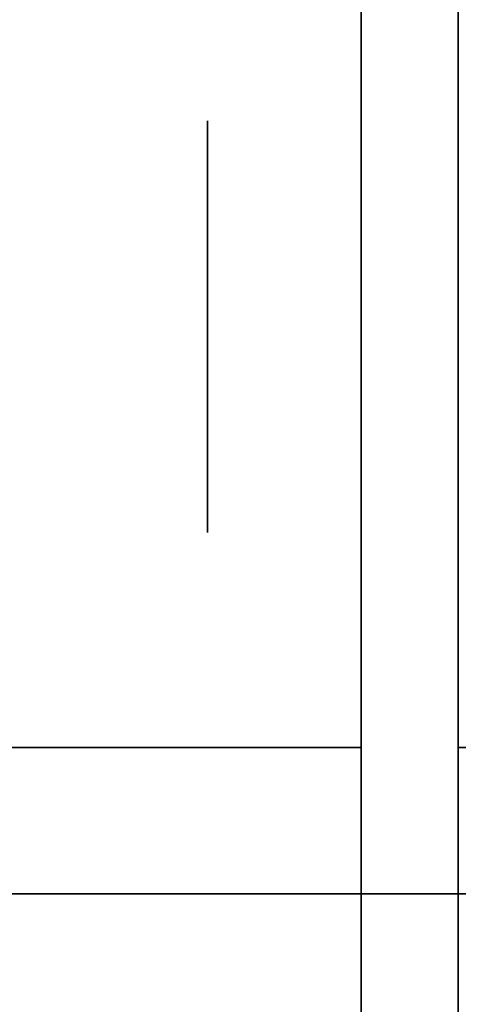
# Model space of a CAD drawing. Extents: x 413.3 to 457.5, y 5047.8 to 5050.
# Tile 24 of 256: x 413.3433 to 413.3718, y 5049.8178 to 5049.8818. Entities that reach past the tile are written whole.
import ezdxf

# ---------------------------------------------------------------- set-up
doc = ezdxf.new("R2010")
doc.units = 0
doc.header["$LTSCALE"] = 150
doc.header["$MEASUREMENT"] = 0
doc.layers.add('3DFACE_BOLT', color=7, linetype='CONTINUOUS')
doc.layers.add('3DFACE_SHAPE', color=7, linetype='CONTINUOUS')

msp = doc.modelspace()

# ---------------------------------------------------------------- linework, layer by layer
at = {"layer": '3DFACE_BOLT', "color": 1}
for points, invisible_edges in [([(413.355539, 5049.868547, -0.076583), (413.355539, 5049.875234, -0.065), (413.365539, 5049.868547, -0.076583)], 14), ([(413.365539, 5049.868547, -0.076583), (413.355539, 5049.875234, -0.065), (413.365539, 5049.875234, -0.065)], 3), ([(413.355539, 5049.875234, -0.065), (413.355539, 5049.868547, -0.053417), (413.365539, 5049.875234, -0.065)], 14), ([(413.365539, 5049.875234, -0.065), (413.355539, 5049.868547, -0.053417), (413.365539, 5049.868547, -0.053417)], 3), ([(413.355539, 5049.868547, -0.053417), (413.355539, 5049.875234, -0.065), (413.355539, 5049.868547, -0.076583)], 12), ([(413.355539, 5049.868547, -0.146583), (413.355539, 5049.875234, -0.135), (413.365539, 5049.868547, -0.146583)], 14), ([(413.365539, 5049.868547, -0.146583), (413.355539, 5049.875234, -0.135), (413.365539, 5049.875234, -0.135)], 3), ([(413.355539, 5049.875234, -0.135), (413.355539, 5049.868547, -0.123417), (413.365539, 5049.875234, -0.135)], 14), ([(413.365539, 5049.875234, -0.135), (413.355539, 5049.868547, -0.123417), (413.365539, 5049.868547, -0.123417)], 3), ([(413.355539, 5049.868547, -0.123417), (413.355539, 5049.875234, -0.135), (413.355539, 5049.868547, -0.146583)], 12), ([(413.365539, 5049.868547, -0.076583), (413.365539, 5049.875234, -0.065), (413.365539, 5049.868547, -0.053417)], 12), ([(413.365539, 5049.868547, -0.146583), (413.365539, 5049.875234, -0.135), (413.365539, 5049.868547, -0.123417)], 12), ([(413.365539, 5049.869468, -0.067472), (413.365539, 5049.869859, -0.065), (413.415539, 5049.869468, -0.067472)], 14), ([(413.415539, 5049.869468, -0.067472), (413.365539, 5049.869859, -0.065), (413.415539, 5049.869859, -0.065)], 3), ([(413.365539, 5049.869859, -0.065), (413.365539, 5049.869468, -0.062528), (413.415539, 5049.869859, -0.065)], 14), ([(413.415539, 5049.869859, -0.065), (413.365539, 5049.869468, -0.062528), (413.415539, 5049.869468, -0.062528)], 3), ([(413.365539, 5049.869468, -0.062528), (413.365539, 5049.869859, -0.065), (413.365539, 5049.869468, -0.067472)], 12), ([(413.365539, 5049.869468, -0.137472), (413.365539, 5049.869859, -0.135), (413.415539, 5049.869468, -0.137472)], 14), ([(413.415539, 5049.869468, -0.137472), (413.365539, 5049.869859, -0.135), (413.415539, 5049.869859, -0.135)], 3), ([(413.365539, 5049.869859, -0.135), (413.365539, 5049.869468, -0.132528), (413.415539, 5049.869859, -0.135)], 14), ([(413.415539, 5049.869859, -0.135), (413.365539, 5049.869468, -0.132528), (413.415539, 5049.869468, -0.132528)], 3), ([(413.365539, 5049.869468, -0.132528), (413.365539, 5049.869859, -0.135), (413.365539, 5049.869468, -0.137472)], 12), ([(413.365539, 5049.868332, -0.069702), (413.365539, 5049.869468, -0.067472), (413.415539, 5049.868332, -0.069702)], 14), ([(413.415539, 5049.868332, -0.069702), (413.365539, 5049.869468, -0.067472), (413.415539, 5049.869468, -0.067472)], 3), ([(413.365539, 5049.869468, -0.062528), (413.365539, 5049.868332, -0.060298), (413.415539, 5049.869468, -0.062528)], 14), ([(413.415539, 5049.869468, -0.062528), (413.365539, 5049.868332, -0.060298), (413.415539, 5049.868332, -0.060298)], 3), ([(413.365539, 5049.868332, -0.060298), (413.365539, 5049.869468, -0.062528), (413.365539, 5049.868332, -0.069702)], 14), ([(413.365539, 5049.868332, -0.069702), (413.365539, 5049.869468, -0.062528), (413.365539, 5049.869468, -0.067472)], 3), ([(413.365539, 5049.868332, -0.139702), (413.365539, 5049.869468, -0.137472), (413.415539, 5049.868332, -0.139702)], 14), ([(413.415539, 5049.868332, -0.139702), (413.365539, 5049.869468, -0.137472), (413.415539, 5049.869468, -0.137472)], 3), ([(413.365539, 5049.869468, -0.132528), (413.365539, 5049.868332, -0.130298), (413.415539, 5049.869468, -0.132528)], 14), ([(413.415539, 5049.869468, -0.132528), (413.365539, 5049.868332, -0.130298), (413.415539, 5049.868332, -0.130298)], 3), ([(413.365539, 5049.868332, -0.130298), (413.365539, 5049.869468, -0.132528), (413.365539, 5049.868332, -0.139702)], 14), ([(413.365539, 5049.868332, -0.139702), (413.365539, 5049.869468, -0.132528), (413.365539, 5049.869468, -0.137472)], 3), ([(413.355539, 5049.855172, -0.076583), (413.355539, 5049.868547, -0.076583), (413.365539, 5049.855172, -0.076583)], 14), ([(413.365539, 5049.855172, -0.076583), (413.355539, 5049.868547, -0.076583), (413.365539, 5049.868547, -0.076583)], 3), ([(413.355539, 5049.868547, -0.053417), (413.355539, 5049.855172, -0.053417), (413.365539, 5049.868547, -0.053417)], 14), ([(413.365539, 5049.868547, -0.053417), (413.355539, 5049.855172, -0.053417), (413.365539, 5049.855172, -0.053417)], 3), ([(413.355539, 5049.855172, -0.053417), (413.355539, 5049.868547, -0.053417), (413.355539, 5049.855172, -0.076583)], 14), ([(413.355539, 5049.855172, -0.076583), (413.355539, 5049.868547, -0.053417), (413.355539, 5049.868547, -0.076583)], 3), ([(413.355539, 5049.855172, -0.146583), (413.355539, 5049.868547, -0.146583), (413.365539, 5049.855172, -0.146583)], 14), ([(413.365539, 5049.855172, -0.146583), (413.355539, 5049.868547, -0.146583), (413.365539, 5049.868547, -0.146583)], 3), ([(413.355539, 5049.868547, -0.123417), (413.355539, 5049.855172, -0.123417), (413.365539, 5049.868547, -0.123417)], 14), ([(413.365539, 5049.868547, -0.123417), (413.355539, 5049.855172, -0.123417), (413.365539, 5049.855172, -0.123417)], 3), ([(413.355539, 5049.855172, -0.123417), (413.355539, 5049.868547, -0.123417), (413.355539, 5049.855172, -0.146583)], 14), ([(413.355539, 5049.855172, -0.146583), (413.355539, 5049.868547, -0.123417), (413.355539, 5049.868547, -0.146583)], 3), ([(413.365539, 5049.855172, -0.076583), (413.365539, 5049.868547, -0.076583), (413.365539, 5049.855172, -0.053417)], 14), ([(413.365539, 5049.855172, -0.053417), (413.365539, 5049.868547, -0.076583), (413.365539, 5049.868547, -0.053417)], 3), ([(413.365539, 5049.855172, -0.146583), (413.365539, 5049.868547, -0.146583), (413.365539, 5049.855172, -0.123417)], 14), ([(413.365539, 5049.855172, -0.123417), (413.365539, 5049.868547, -0.146583), (413.365539, 5049.868547, -0.123417)], 3), ([(413.365539, 5049.866562, -0.071472), (413.365539, 5049.868332, -0.069702), (413.415539, 5049.866562, -0.071472)], 14), ([(413.415539, 5049.866562, -0.071472), (413.365539, 5049.868332, -0.069702), (413.415539, 5049.868332, -0.069702)], 3), ([(413.365539, 5049.868332, -0.060298), (413.365539, 5049.866562, -0.058528), (413.415539, 5049.868332, -0.060298)], 14), ([(413.415539, 5049.868332, -0.060298), (413.365539, 5049.866562, -0.058528), (413.415539, 5049.866562, -0.058528)], 3), ([(413.365539, 5049.866562, -0.058528), (413.365539, 5049.868332, -0.060298), (413.365539, 5049.866562, -0.071472)], 14), ([(413.365539, 5049.866562, -0.071472), (413.365539, 5049.868332, -0.060298), (413.365539, 5049.868332, -0.069702)], 3), ([(413.365539, 5049.866562, -0.141472), (413.365539, 5049.868332, -0.139702), (413.415539, 5049.866562, -0.141472)], 14), ([(413.415539, 5049.866562, -0.141472), (413.365539, 5049.868332, -0.139702), (413.415539, 5049.868332, -0.139702)], 3), ([(413.365539, 5049.868332, -0.130298), (413.365539, 5049.866562, -0.128528), (413.415539, 5049.868332, -0.130298)], 14), ([(413.415539, 5049.868332, -0.130298), (413.365539, 5049.866562, -0.128528), (413.415539, 5049.866562, -0.128528)], 3), ([(413.365539, 5049.866562, -0.128528), (413.365539, 5049.868332, -0.130298), (413.365539, 5049.866562, -0.141472)], 14), ([(413.365539, 5049.866562, -0.141472), (413.365539, 5049.868332, -0.130298), (413.365539, 5049.868332, -0.139702)], 3), ([(413.365539, 5049.864332, -0.072608), (413.365539, 5049.866562, -0.071472), (413.415539, 5049.864332, -0.072608)], 14), ([(413.415539, 5049.864332, -0.072608), (413.365539, 5049.866562, -0.071472), (413.415539, 5049.866562, -0.071472)], 3), ([(413.365539, 5049.866562, -0.058528), (413.365539, 5049.864332, -0.057392), (413.415539, 5049.866562, -0.058528)], 14), ([(413.415539, 5049.866562, -0.058528), (413.365539, 5049.864332, -0.057392), (413.415539, 5049.864332, -0.057392)], 3), ([(413.365539, 5049.864332, -0.057392), (413.365539, 5049.866562, -0.058528), (413.365539, 5049.864332, -0.072608)], 14), ([(413.365539, 5049.864332, -0.072608), (413.365539, 5049.866562, -0.058528), (413.365539, 5049.866562, -0.071472)], 3), ([(413.365539, 5049.864332, -0.142608), (413.365539, 5049.866562, -0.141472), (413.415539, 5049.864332, -0.142608)], 14), ([(413.415539, 5049.864332, -0.142608), (413.365539, 5049.866562, -0.141472), (413.415539, 5049.866562, -0.141472)], 3), ([(413.365539, 5049.866562, -0.128528), (413.365539, 5049.864332, -0.127392), (413.415539, 5049.866562, -0.128528)], 14), ([(413.415539, 5049.866562, -0.128528), (413.365539, 5049.864332, -0.127392), (413.415539, 5049.864332, -0.127392)], 3), ([(413.365539, 5049.864332, -0.127392), (413.365539, 5049.866562, -0.128528), (413.365539, 5049.864332, -0.142608)], 14), ([(413.365539, 5049.864332, -0.142608), (413.365539, 5049.866562, -0.128528), (413.365539, 5049.866562, -0.141472)], 3), ([(413.365539, 5049.861859, -0.073), (413.365539, 5049.864332, -0.072608), (413.415539, 5049.861859, -0.073)], 14), ([(413.415539, 5049.861859, -0.073), (413.365539, 5049.864332, -0.072608), (413.415539, 5049.864332, -0.072608)], 3), ([(413.365539, 5049.864332, -0.057392), (413.365539, 5049.861859, -0.057), (413.415539, 5049.864332, -0.057392)], 14), ([(413.415539, 5049.864332, -0.057392), (413.365539, 5049.861859, -0.057), (413.415539, 5049.861859, -0.057)], 3), ([(413.365539, 5049.861859, -0.057), (413.365539, 5049.864332, -0.057392), (413.365539, 5049.861859, -0.073)], 14), ([(413.365539, 5049.861859, -0.073), (413.365539, 5049.864332, -0.057392), (413.365539, 5049.864332, -0.072608)], 3), ([(413.365539, 5049.861859, -0.143), (413.365539, 5049.864332, -0.142608), (413.415539, 5049.861859, -0.143)], 14), ([(413.415539, 5049.861859, -0.143), (413.365539, 5049.864332, -0.142608), (413.415539, 5049.864332, -0.142608)], 3), ([(413.365539, 5049.864332, -0.127392), (413.365539, 5049.861859, -0.127), (413.415539, 5049.864332, -0.127392)], 14), ([(413.415539, 5049.864332, -0.127392), (413.365539, 5049.861859, -0.127), (413.415539, 5049.861859, -0.127)], 3), ([(413.365539, 5049.861859, -0.127), (413.365539, 5049.864332, -0.127392), (413.365539, 5049.861859, -0.143)], 14), ([(413.365539, 5049.861859, -0.143), (413.365539, 5049.864332, -0.127392), (413.365539, 5049.864332, -0.142608)], 3), ([(413.365539, 5049.859387, -0.072608), (413.365539, 5049.861859, -0.073), (413.415539, 5049.859387, -0.072608)], 14), ([(413.415539, 5049.859387, -0.072608), (413.365539, 5049.861859, -0.073), (413.415539, 5049.861859, -0.073)], 3), ([(413.365539, 5049.861859, -0.057), (413.365539, 5049.859387, -0.057392), (413.415539, 5049.861859, -0.057)], 14), ([(413.415539, 5049.861859, -0.057), (413.365539, 5049.859387, -0.057392), (413.415539, 5049.859387, -0.057392)], 3), ([(413.365539, 5049.859387, -0.057392), (413.365539, 5049.861859, -0.057), (413.365539, 5049.859387, -0.072608)], 14), ([(413.365539, 5049.859387, -0.072608), (413.365539, 5049.861859, -0.057), (413.365539, 5049.861859, -0.073)], 3), ([(413.365539, 5049.859387, -0.142608), (413.365539, 5049.861859, -0.143), (413.415539, 5049.859387, -0.142608)], 14), ([(413.415539, 5049.859387, -0.142608), (413.365539, 5049.861859, -0.143), (413.415539, 5049.861859, -0.143)], 3), ([(413.365539, 5049.861859, -0.127), (413.365539, 5049.859387, -0.127392), (413.415539, 5049.861859, -0.127)], 14), ([(413.415539, 5049.861859, -0.127), (413.365539, 5049.859387, -0.127392), (413.415539, 5049.859387, -0.127392)], 3), ([(413.365539, 5049.859387, -0.127392), (413.365539, 5049.861859, -0.127), (413.365539, 5049.859387, -0.142608)], 14), ([(413.365539, 5049.859387, -0.142608), (413.365539, 5049.861859, -0.127), (413.365539, 5049.861859, -0.143)], 3), ([(413.365539, 5049.857157, -0.071472), (413.365539, 5049.859387, -0.072608), (413.415539, 5049.857157, -0.071472)], 14), ([(413.415539, 5049.857157, -0.071472), (413.365539, 5049.859387, -0.072608), (413.415539, 5049.859387, -0.072608)], 3), ([(413.365539, 5049.859387, -0.057392), (413.365539, 5049.857157, -0.058528), (413.415539, 5049.859387, -0.057392)], 14), ([(413.415539, 5049.859387, -0.057392), (413.365539, 5049.857157, -0.058528), (413.415539, 5049.857157, -0.058528)], 3), ([(413.365539, 5049.857157, -0.058528), (413.365539, 5049.859387, -0.057392), (413.365539, 5049.857157, -0.071472)], 14), ([(413.365539, 5049.857157, -0.071472), (413.365539, 5049.859387, -0.057392), (413.365539, 5049.859387, -0.072608)], 3), ([(413.365539, 5049.857157, -0.141472), (413.365539, 5049.859387, -0.142608), (413.415539, 5049.857157, -0.141472)], 14), ([(413.415539, 5049.857157, -0.141472), (413.365539, 5049.859387, -0.142608), (413.415539, 5049.859387, -0.142608)], 3), ([(413.365539, 5049.859387, -0.127392), (413.365539, 5049.857157, -0.128528), (413.415539, 5049.859387, -0.127392)], 14), ([(413.415539, 5049.859387, -0.127392), (413.365539, 5049.857157, -0.128528), (413.415539, 5049.857157, -0.128528)], 3), ([(413.365539, 5049.857157, -0.128528), (413.365539, 5049.859387, -0.127392), (413.365539, 5049.857157, -0.141472)], 14), ([(413.365539, 5049.857157, -0.141472), (413.365539, 5049.859387, -0.127392), (413.365539, 5049.859387, -0.142608)], 3), ([(413.365539, 5049.855387, -0.069702), (413.365539, 5049.857157, -0.071472), (413.415539, 5049.855387, -0.069702)], 14), ([(413.415539, 5049.855387, -0.069702), (413.365539, 5049.857157, -0.071472), (413.415539, 5049.857157, -0.071472)], 3), ([(413.365539, 5049.857157, -0.058528), (413.365539, 5049.855387, -0.060298), (413.415539, 5049.857157, -0.058528)], 14), ([(413.415539, 5049.857157, -0.058528), (413.365539, 5049.855387, -0.060298), (413.415539, 5049.855387, -0.060298)], 3), ([(413.365539, 5049.855387, -0.060298), (413.365539, 5049.857157, -0.058528), (413.365539, 5049.855387, -0.069702)], 14), ([(413.365539, 5049.855387, -0.069702), (413.365539, 5049.857157, -0.058528), (413.365539, 5049.857157, -0.071472)], 3), ([(413.365539, 5049.855387, -0.139702), (413.365539, 5049.857157, -0.141472), (413.415539, 5049.855387, -0.139702)], 14), ([(413.415539, 5049.855387, -0.139702), (413.365539, 5049.857157, -0.141472), (413.415539, 5049.857157, -0.141472)], 3), ([(413.365539, 5049.857157, -0.128528), (413.365539, 5049.855387, -0.130298), (413.415539, 5049.857157, -0.128528)], 14), ([(413.415539, 5049.857157, -0.128528), (413.365539, 5049.855387, -0.130298), (413.415539, 5049.855387, -0.130298)], 3), ([(413.365539, 5049.855387, -0.130298), (413.365539, 5049.857157, -0.128528), (413.365539, 5049.855387, -0.139702)], 14), ([(413.365539, 5049.855387, -0.139702), (413.365539, 5049.857157, -0.128528), (413.365539, 5049.857157, -0.141472)], 3), ([(413.365539, 5049.854251, -0.067472), (413.365539, 5049.855387, -0.069702), (413.415539, 5049.854251, -0.067472)], 14), ([(413.415539, 5049.854251, -0.067472), (413.365539, 5049.855387, -0.069702), (413.415539, 5049.855387, -0.069702)], 3), ([(413.365539, 5049.855387, -0.060298), (413.365539, 5049.854251, -0.062528), (413.415539, 5049.855387, -0.060298)], 14), ([(413.415539, 5049.855387, -0.060298), (413.365539, 5049.854251, -0.062528), (413.415539, 5049.854251, -0.062528)], 3), ([(413.365539, 5049.854251, -0.062528), (413.365539, 5049.855387, -0.060298), (413.365539, 5049.854251, -0.067472)], 14), ([(413.365539, 5049.854251, -0.067472), (413.365539, 5049.855387, -0.060298), (413.365539, 5049.855387, -0.069702)], 3), ([(413.365539, 5049.854251, -0.137472), (413.365539, 5049.855387, -0.139702), (413.415539, 5049.854251, -0.137472)], 14), ([(413.415539, 5049.854251, -0.137472), (413.365539, 5049.855387, -0.139702), (413.415539, 5049.855387, -0.139702)], 3), ([(413.365539, 5049.855387, -0.130298), (413.365539, 5049.854251, -0.132528), (413.415539, 5049.855387, -0.130298)], 14), ([(413.415539, 5049.855387, -0.130298), (413.365539, 5049.854251, -0.132528), (413.415539, 5049.854251, -0.132528)], 3), ([(413.365539, 5049.854251, -0.132528), (413.365539, 5049.855387, -0.130298), (413.365539, 5049.854251, -0.137472)], 14), ([(413.365539, 5049.854251, -0.137472), (413.365539, 5049.855387, -0.130298), (413.365539, 5049.855387, -0.139702)], 3), ([(413.355539, 5049.848484, -0.065), (413.355539, 5049.855172, -0.076583), (413.365539, 5049.848484, -0.065)], 14), ([(413.365539, 5049.848484, -0.065), (413.355539, 5049.855172, -0.076583), (413.365539, 5049.855172, -0.076583)], 3), ([(413.355539, 5049.855172, -0.053417), (413.355539, 5049.848484, -0.065), (413.365539, 5049.855172, -0.053417)], 14), ([(413.365539, 5049.855172, -0.053417), (413.355539, 5049.848484, -0.065), (413.365539, 5049.848484, -0.065)], 3), ([(413.355539, 5049.848484, -0.065), (413.355539, 5049.855172, -0.053417), (413.355539, 5049.855172, -0.076583)], 2), ([(413.355539, 5049.848484, -0.135), (413.355539, 5049.855172, -0.146583), (413.365539, 5049.848484, -0.135)], 14), ([(413.365539, 5049.848484, -0.135), (413.355539, 5049.855172, -0.146583), (413.365539, 5049.855172, -0.146583)], 3), ([(413.355539, 5049.855172, -0.123417), (413.355539, 5049.848484, -0.135), (413.365539, 5049.855172, -0.123417)], 14), ([(413.365539, 5049.855172, -0.123417), (413.355539, 5049.848484, -0.135), (413.365539, 5049.848484, -0.135)], 3), ([(413.355539, 5049.848484, -0.135), (413.355539, 5049.855172, -0.123417), (413.355539, 5049.855172, -0.146583)], 2), ([(413.365539, 5049.848484, -0.065), (413.365539, 5049.855172, -0.076583), (413.365539, 5049.855172, -0.053417)], 2), ([(413.365539, 5049.848484, -0.135), (413.365539, 5049.855172, -0.146583), (413.365539, 5049.855172, -0.123417)], 2), ([(413.365539, 5049.853859, -0.065), (413.365539, 5049.854251, -0.067472), (413.415539, 5049.853859, -0.065)], 14), ([(413.415539, 5049.853859, -0.065), (413.365539, 5049.854251, -0.067472), (413.415539, 5049.854251, -0.067472)], 3), ([(413.365539, 5049.854251, -0.062528), (413.365539, 5049.853859, -0.065), (413.415539, 5049.854251, -0.062528)], 14), ([(413.415539, 5049.854251, -0.062528), (413.365539, 5049.853859, -0.065), (413.415539, 5049.853859, -0.065)], 3), ([(413.365539, 5049.853859, -0.065), (413.365539, 5049.854251, -0.062528), (413.365539, 5049.854251, -0.067472)], 2), ([(413.365539, 5049.853859, -0.135), (413.365539, 5049.854251, -0.137472), (413.415539, 5049.853859, -0.135)], 14), ([(413.415539, 5049.853859, -0.135), (413.365539, 5049.854251, -0.137472), (413.415539, 5049.854251, -0.137472)], 3), ([(413.365539, 5049.854251, -0.132528), (413.365539, 5049.853859, -0.135), (413.415539, 5049.854251, -0.132528)], 14), ([(413.415539, 5049.854251, -0.132528), (413.365539, 5049.853859, -0.135), (413.415539, 5049.853859, -0.135)], 3), ([(413.365539, 5049.853859, -0.135), (413.365539, 5049.854251, -0.132528), (413.365539, 5049.854251, -0.137472)], 2)]:
    msp.add_3dface(points, dxfattribs=dict(at, invisible_edges=invisible_edges))
at = {"layer": '3DFACE_SHAPE', "color": 13}
for points, invisible_edges in [([(413.365539, 5047.825009, -0.1905), (413.365539, 5050.025009, -0.1905), (413.268689, 5047.825009, -0.1905)], 2), ([(413.365539, 5050.025009, -0.1905), (413.268689, 5050.025009, -0.1905), (413.268689, 5047.825009, -0.1905)], 12), ([(413.365539, 5049.988159, -0.0095), (413.365539, 5049.861859, -0.0095), (413.268689, 5050.025009, -0.0095)], 14), ([(413.268689, 5050.025009, -0.0095), (413.365539, 5049.861859, -0.0095), (413.365539, 5047.988159, -0.0095)], 13), ([(413.365539, 5047.988159, -0.0095), (413.365539, 5047.861859, -0.0095), (413.268689, 5050.025009, -0.0095)], 14), ([(413.268689, 5050.025009, -0.0095), (413.365539, 5047.861859, -0.0095), (413.268689, 5047.825009, -0.0095)], 3), ([(413.468689, 5047.825009), (413.468689, 5050.025009), (413.268689, 5047.825009)], 2), ([(413.468689, 5050.025009), (413.268689, 5050.025009), (413.268689, 5047.825009)], 12), ([(413.268689, 5047.825009, -0.2), (413.268689, 5050.025009, -0.2), (413.468689, 5047.825009, -0.2)], 2), ([(413.268689, 5050.025009, -0.2), (413.468689, 5050.025009, -0.2), (413.468689, 5047.825009, -0.2)], 12), ([(413.365539, 5047.825009, -0.1905), (413.365539, 5049.861859, -0.1435), (413.365539, 5050.025009, -0.1905)], 3), ([(413.365539, 5049.861859, -0.1435), (413.365539, 5049.86787, -0.14101), (413.365539, 5050.025009, -0.1905)], 14), ([(413.365539, 5049.988159, -0.1435), (413.365539, 5050.025009, -0.1905), (413.365539, 5049.86787, -0.14101)], 15), ([(413.371839, 5050.025009, -0.0095), (413.371839, 5047.825009, -0.0095), (413.371839, 5047.988159, -0.0565)], 14), ([(413.371839, 5049.861859, -0.0565), (413.371839, 5050.025009, -0.0095), (413.371839, 5047.988159, -0.0565)], 15), ([(413.371839, 5049.86787, -0.05899), (413.371839, 5050.025009, -0.0095), (413.371839, 5049.861859, -0.0565)], 3), ([(413.371839, 5049.988159, -0.0565), (413.371839, 5050.025009, -0.0095), (413.371839, 5049.86787, -0.05899)], 15), ([(413.371839, 5047.825009, -0.1905), (413.371839, 5050.025009, -0.1905), (413.371839, 5049.861859, -0.1435)], 14), ([(413.371839, 5050.025009, -0.1905), (413.371839, 5049.982149, -0.14101), (413.371839, 5049.861859, -0.1435)], 15), ([(413.371839, 5047.825009, -0.0095), (413.371839, 5050.025009, -0.0095), (413.468689, 5047.825009, -0.0095)], 2), ([(413.371839, 5050.025009, -0.0095), (413.468689, 5050.025009, -0.0095), (413.468689, 5047.825009, -0.0095)], 12), ([(413.468689, 5047.825009, -0.1905), (413.468689, 5050.025009, -0.1905), (413.371839, 5047.825009, -0.1905)], 2), ([(413.468689, 5050.025009, -0.1905), (413.371839, 5050.025009, -0.1905), (413.371839, 5047.825009, -0.1905)], 12), ([(413.365539, 5049.834509, -2.5), (413.365539, 5050.015509, -2.5), (413.371839, 5049.834509, -2.5)], 14), ([(413.365539, 5050.015509, -2.5), (413.371839, 5050.015509, -2.5), (413.371839, 5049.834509, -2.5)], 13), ([(413.365539, 5050.015509, -0.2), (413.365539, 5049.834509, -0.2), (413.371839, 5050.015509, -0.2)], 14), ([(413.365539, 5049.834509, -0.2), (413.371839, 5049.834509, -0.2), (413.371839, 5050.015509, -0.2)], 13), ([(413.365539, 5049.834509, -2.5), (413.365539, 5049.834509, -0.2), (413.365539, 5050.015509, -2.5)], 2), ([(413.365539, 5049.834509, -0.2), (413.365539, 5050.015509, -0.2), (413.365539, 5050.015509, -2.5)], 12), ([(413.371839, 5050.015509, -2.5), (413.371839, 5050.015509, -0.2), (413.371839, 5049.834509, -2.5)], 2), ([(413.371839, 5050.015509, -0.2), (413.371839, 5049.834509, -0.2), (413.371839, 5049.834509, -2.5)], 12), ([(413.365539, 5049.982149, -0.14101), (413.365539, 5049.988159, -0.1435), (413.365539, 5049.870359, -0.135)], 14), ([(413.365539, 5049.870359, -0.135), (413.365539, 5049.988159, -0.1435), (413.365539, 5049.86787, -0.14101)], 3), ([(413.365539, 5049.982149, -0.05899), (413.365539, 5049.861859, -0.0095), (413.365539, 5049.988159, -0.0565)], 3), ([(413.365539, 5049.861859, -0.0095), (413.365539, 5049.988159, -0.0095), (413.365539, 5049.988159, -0.0565)], 14), ([(413.371839, 5049.982149, -0.05899), (413.371839, 5049.988159, -0.0565), (413.371839, 5049.870359, -0.065)], 14), ([(413.371839, 5049.870359, -0.065), (413.371839, 5049.988159, -0.0565), (413.371839, 5049.86787, -0.05899)], 15), ([(413.365539, 5049.979659, -0.135), (413.365539, 5049.982149, -0.14101), (413.365539, 5049.870359, -0.135)], 14), ([(413.365539, 5049.982149, -0.07101), (413.365539, 5049.979659, -0.135), (413.365539, 5049.870359, -0.135)], 15), ([(413.365539, 5049.982149, -0.07101), (413.365539, 5049.870359, -0.135), (413.365539, 5049.979659, -0.065)], 3), ([(413.365539, 5049.86787, -0.05899), (413.365539, 5049.861859, -0.0565), (413.365539, 5049.982149, -0.05899)], 14), ([(413.365539, 5049.861859, -0.0565), (413.365539, 5049.861859, -0.0095), (413.365539, 5049.982149, -0.05899)], 15), ([(413.365539, 5049.982149, -0.05899), (413.365539, 5049.979659, -0.065), (413.365539, 5049.86787, -0.05899)], 14), ([(413.371839, 5049.979659, -0.065), (413.371839, 5049.982149, -0.05899), (413.371839, 5049.870359, -0.065)], 14), ([(413.371839, 5049.861859, -0.1435), (413.371839, 5049.982149, -0.14101), (413.371839, 5049.86787, -0.14101)], 3), ([(413.371839, 5049.982149, -0.14101), (413.371839, 5049.979659, -0.135), (413.371839, 5049.86787, -0.14101)], 14), ([(413.371839, 5049.979659, -0.135), (413.371839, 5049.982149, -0.12899), (413.371839, 5049.870359, -0.065)], 14), ([(413.371839, 5049.870359, -0.065), (413.371839, 5049.982149, -0.12899), (413.371839, 5049.979659, -0.065)], 15), ([(413.365539, 5049.870359, -0.135), (413.365539, 5049.86787, -0.12899), (413.365539, 5049.979659, -0.065)], 14), ([(413.365539, 5049.979659, -0.065), (413.365539, 5049.86787, -0.12899), (413.365539, 5049.870359, -0.065)], 15), ([(413.365539, 5049.979659, -0.065), (413.365539, 5049.870359, -0.065), (413.365539, 5049.86787, -0.05899)], 13), ([(413.371839, 5049.979659, -0.135), (413.371839, 5049.870359, -0.135), (413.371839, 5049.86787, -0.14101)], 13), ([(413.371839, 5049.870359, -0.135), (413.371839, 5049.979659, -0.135), (413.371839, 5049.86787, -0.07101)], 15), ([(413.371839, 5049.86787, -0.07101), (413.371839, 5049.979659, -0.135), (413.371839, 5049.870359, -0.065)], 3), ([(413.371839, 5049.86787, -0.12899), (413.365539, 5049.86787, -0.12899), (413.371839, 5049.870359, -0.135)], 3), ([(413.365539, 5049.86787, -0.12899), (413.365539, 5049.870359, -0.135), (413.371839, 5049.870359, -0.135)], 14), ([(413.371839, 5049.870359, -0.135), (413.365539, 5049.870359, -0.135), (413.371839, 5049.86787, -0.14101)], 3), ([(413.365539, 5049.870359, -0.135), (413.365539, 5049.86787, -0.14101), (413.371839, 5049.86787, -0.14101)], 14), ([(413.371839, 5049.86787, -0.05899), (413.365539, 5049.86787, -0.05899), (413.371839, 5049.870359, -0.065)], 3), ([(413.365539, 5049.86787, -0.05899), (413.365539, 5049.870359, -0.065), (413.371839, 5049.870359, -0.065)], 14), ([(413.371839, 5049.870359, -0.065), (413.365539, 5049.870359, -0.065), (413.371839, 5049.86787, -0.07101)], 3), ([(413.365539, 5049.870359, -0.065), (413.365539, 5049.86787, -0.07101), (413.371839, 5049.86787, -0.07101)], 14), ([(413.365539, 5049.86787, -0.12899), (413.365539, 5049.86787, -0.07101), (413.365539, 5049.870359, -0.065)], 13), ([(413.371839, 5049.86787, -0.12899), (413.371839, 5049.870359, -0.135), (413.371839, 5049.86787, -0.07101)], 14), ([(413.371839, 5049.861859, -0.1265), (413.365539, 5049.861859, -0.1265), (413.371839, 5049.86787, -0.12899)], 3), ([(413.365539, 5049.861859, -0.1265), (413.365539, 5049.86787, -0.12899), (413.371839, 5049.86787, -0.12899)], 14), ([(413.371839, 5049.86787, -0.14101), (413.365539, 5049.86787, -0.14101), (413.371839, 5049.861859, -0.1435)], 3), ([(413.365539, 5049.86787, -0.14101), (413.365539, 5049.861859, -0.1435), (413.371839, 5049.861859, -0.1435)], 14), ([(413.371839, 5049.861859, -0.0565), (413.365539, 5049.861859, -0.0565), (413.371839, 5049.86787, -0.05899)], 3), ([(413.365539, 5049.861859, -0.0565), (413.365539, 5049.86787, -0.05899), (413.371839, 5049.86787, -0.05899)], 14), ([(413.371839, 5049.86787, -0.07101), (413.365539, 5049.86787, -0.07101), (413.371839, 5049.861859, -0.0735)], 3), ([(413.365539, 5049.86787, -0.07101), (413.365539, 5049.861859, -0.0735), (413.371839, 5049.861859, -0.0735)], 14), ([(413.365539, 5049.86787, -0.12899), (413.365539, 5049.861859, -0.1265), (413.365539, 5049.86787, -0.07101)], 14), ([(413.365539, 5049.861859, -0.1265), (413.365539, 5049.861859, -0.0735), (413.365539, 5049.86787, -0.07101)], 13), ([(413.371839, 5049.86787, -0.07101), (413.371839, 5049.861859, -0.0735), (413.371839, 5049.86787, -0.12899)], 14), ([(413.371839, 5049.861859, -0.0735), (413.371839, 5049.861859, -0.1265), (413.371839, 5049.86787, -0.12899)], 13), ([(413.371839, 5049.855849, -0.12899), (413.365539, 5049.855849, -0.12899), (413.371839, 5049.861859, -0.1265)], 3), ([(413.365539, 5049.855849, -0.12899), (413.365539, 5049.861859, -0.1265), (413.371839, 5049.861859, -0.1265)], 14), ([(413.371839, 5049.861859, -0.1435), (413.365539, 5049.861859, -0.1435), (413.371839, 5049.855849, -0.14101)], 3), ([(413.365539, 5049.861859, -0.1435), (413.365539, 5049.855849, -0.14101), (413.371839, 5049.855849, -0.14101)], 14), ([(413.371839, 5049.855849, -0.05899), (413.365539, 5049.855849, -0.05899), (413.371839, 5049.861859, -0.0565)], 3), ([(413.365539, 5049.855849, -0.05899), (413.365539, 5049.861859, -0.0565), (413.371839, 5049.861859, -0.0565)], 14), ([(413.371839, 5049.861859, -0.0735), (413.365539, 5049.861859, -0.0735), (413.371839, 5049.855849, -0.07101)], 3), ([(413.365539, 5049.861859, -0.0735), (413.365539, 5049.855849, -0.07101), (413.371839, 5049.855849, -0.07101)], 14), ([(413.365539, 5047.825009, -0.1905), (413.365539, 5047.988159, -0.1435), (413.365539, 5049.861859, -0.1435)], 15), ([(413.365539, 5047.988159, -0.1435), (413.365539, 5047.99417, -0.14101), (413.365539, 5049.861859, -0.1435)], 14), ([(413.365539, 5049.861859, -0.1435), (413.365539, 5047.99417, -0.14101), (413.365539, 5049.855849, -0.14101)], 3), ([(413.365539, 5049.855849, -0.07101), (413.365539, 5049.861859, -0.0735), (413.365539, 5047.99417, -0.07101)], 14), ([(413.365539, 5049.861859, -0.0735), (413.365539, 5049.861859, -0.1265), (413.365539, 5047.99417, -0.07101)], 15), ([(413.365539, 5047.99417, -0.07101), (413.365539, 5049.861859, -0.1265), (413.365539, 5047.988159, -0.0735)], 3), ([(413.365539, 5049.861859, -0.1265), (413.365539, 5049.855849, -0.12899), (413.365539, 5047.988159, -0.0735)], 14), ([(413.365539, 5049.855849, -0.05899), (413.365539, 5047.988159, -0.0095), (413.365539, 5049.861859, -0.0565)], 3), ([(413.365539, 5047.988159, -0.0095), (413.365539, 5049.861859, -0.0095), (413.365539, 5049.861859, -0.0565)], 14), ([(413.371839, 5049.855849, -0.05899), (413.371839, 5049.861859, -0.0565), (413.371839, 5047.99417, -0.05899)], 14), ([(413.371839, 5047.99417, -0.05899), (413.371839, 5049.861859, -0.0565), (413.371839, 5047.988159, -0.0565)], 3), ([(413.371839, 5049.855849, -0.14101), (413.371839, 5047.988159, -0.1435), (413.371839, 5049.861859, -0.1435)], 3), ([(413.371839, 5047.988159, -0.1435), (413.371839, 5047.825009, -0.1905), (413.371839, 5049.861859, -0.1435)], 15), ([(413.371839, 5049.861859, -0.0735), (413.371839, 5047.99417, -0.12899), (413.371839, 5049.861859, -0.1265)], 15), ([(413.371839, 5049.861859, -0.1265), (413.371839, 5047.99417, -0.12899), (413.371839, 5049.855849, -0.12899)], 3), ([(413.371839, 5047.99417, -0.12899), (413.371839, 5049.861859, -0.0735), (413.371839, 5047.988159, -0.1265)], 3), ([(413.371839, 5049.861859, -0.0735), (413.371839, 5049.855849, -0.07101), (413.371839, 5047.988159, -0.1265)], 14), ([(413.371839, 5049.855849, -0.14101), (413.365539, 5049.855849, -0.14101), (413.371839, 5049.853359, -0.135)], 3), ([(413.365539, 5049.855849, -0.14101), (413.365539, 5049.853359, -0.135), (413.371839, 5049.853359, -0.135)], 14), ([(413.371839, 5049.853359, -0.135), (413.365539, 5049.853359, -0.135), (413.371839, 5049.855849, -0.12899)], 3), ([(413.365539, 5049.853359, -0.135), (413.365539, 5049.855849, -0.12899), (413.371839, 5049.855849, -0.12899)], 14), ([(413.371839, 5049.853359, -0.065), (413.365539, 5049.853359, -0.065), (413.371839, 5049.855849, -0.05899)], 3), ([(413.365539, 5049.853359, -0.065), (413.365539, 5049.855849, -0.05899), (413.371839, 5049.855849, -0.05899)], 14), ([(413.371839, 5049.855849, -0.07101), (413.365539, 5049.855849, -0.07101), (413.371839, 5049.853359, -0.065)], 3), ([(413.365539, 5049.855849, -0.07101), (413.365539, 5049.853359, -0.065), (413.371839, 5049.853359, -0.065)], 14), ([(413.365539, 5049.855849, -0.12899), (413.365539, 5049.853359, -0.135), (413.365539, 5047.99417, -0.12899)], 14), ([(413.365539, 5049.853359, -0.135), (413.365539, 5049.855849, -0.14101), (413.365539, 5047.996659, -0.135)], 14), ([(413.365539, 5047.996659, -0.135), (413.365539, 5049.855849, -0.14101), (413.365539, 5047.99417, -0.14101)], 3), ([(413.365539, 5047.988159, -0.0735), (413.365539, 5049.855849, -0.12899), (413.365539, 5047.988159, -0.1265)], 15), ([(413.365539, 5049.855849, -0.12899), (413.365539, 5047.99417, -0.12899), (413.365539, 5047.988159, -0.1265)], 15), ([(413.365539, 5047.99417, -0.07101), (413.365539, 5047.996659, -0.065), (413.365539, 5049.855849, -0.07101)], 14), ([(413.365539, 5047.996659, -0.065), (413.365539, 5049.853359, -0.065), (413.365539, 5049.855849, -0.07101)], 13), ([(413.365539, 5047.99417, -0.05899), (413.365539, 5047.988159, -0.0565), (413.365539, 5049.855849, -0.05899)], 14), ([(413.365539, 5047.988159, -0.0565), (413.365539, 5047.988159, -0.0095), (413.365539, 5049.855849, -0.05899)], 15), ([(413.365539, 5049.855849, -0.05899), (413.365539, 5049.853359, -0.065), (413.365539, 5047.99417, -0.05899)], 14), ([(413.371839, 5047.99417, -0.14101), (413.371839, 5047.988159, -0.1435), (413.371839, 5049.855849, -0.14101)], 14), ([(413.371839, 5049.855849, -0.14101), (413.371839, 5049.853359, -0.135), (413.371839, 5047.99417, -0.14101)], 14), ([(413.371839, 5047.99417, -0.12899), (413.371839, 5047.996659, -0.135), (413.371839, 5049.855849, -0.12899)], 14), ([(413.371839, 5049.855849, -0.12899), (413.371839, 5047.996659, -0.135), (413.371839, 5049.853359, -0.135)], 3), ([(413.371839, 5047.988159, -0.1265), (413.371839, 5049.855849, -0.07101), (413.371839, 5047.988159, -0.0735)], 15), ([(413.371839, 5049.855849, -0.07101), (413.371839, 5047.99417, -0.07101), (413.371839, 5047.988159, -0.0735)], 13), ([(413.371839, 5049.855849, -0.07101), (413.371839, 5049.853359, -0.065), (413.371839, 5047.99417, -0.07101)], 14), ([(413.371839, 5049.853359, -0.065), (413.371839, 5049.855849, -0.05899), (413.371839, 5047.996659, -0.065)], 14), ([(413.371839, 5047.996659, -0.065), (413.371839, 5049.855849, -0.05899), (413.371839, 5047.99417, -0.05899)], 3), ([(413.365539, 5047.99417, -0.12899), (413.365539, 5049.853359, -0.135), (413.365539, 5047.996659, -0.135)], 3), ([(413.365539, 5049.853359, -0.065), (413.365539, 5047.996659, -0.065), (413.365539, 5047.99417, -0.05899)], 13), ([(413.371839, 5049.853359, -0.135), (413.371839, 5047.996659, -0.135), (413.371839, 5047.99417, -0.14101)], 13), ([(413.371839, 5047.99417, -0.07101), (413.371839, 5049.853359, -0.065), (413.371839, 5047.996659, -0.065)], 3), ([(413.268689, 5049.834509, -2.5), (413.365539, 5049.834509, -2.5), (413.268689, 5049.825009, -2.5)], 2), ([(413.365539, 5049.834509, -2.5), (413.371839, 5049.834509, -2.5), (413.268689, 5049.825009, -2.5)], 15), ([(413.268689, 5049.825009, -2.5), (413.371839, 5049.834509, -2.5), (413.468689, 5049.825009, -2.5)], 3), ([(413.468689, 5049.825009, -0.2), (413.365539, 5049.834509, -0.2), (413.268689, 5049.825009, -0.2)], 3), ([(413.365539, 5049.834509, -0.2), (413.268689, 5049.834509, -0.2), (413.268689, 5049.825009, -0.2)], 12), ([(413.268689, 5049.834509, -2.5), (413.268689, 5049.834509, -0.2), (413.365539, 5049.834509, -2.5)], 2), ([(413.268689, 5049.834509, -0.2), (413.365539, 5049.834509, -0.2), (413.365539, 5049.834509, -2.5)], 12), ([(413.371839, 5049.834509, -0.2), (413.365539, 5049.834509, -0.2), (413.468689, 5049.825009, -0.2)], 15), ([(413.371839, 5049.834509, -2.5), (413.468689, 5049.834509, -2.5), (413.468689, 5049.825009, -2.5)], 12), ([(413.468689, 5049.834509, -0.2), (413.371839, 5049.834509, -0.2), (413.468689, 5049.825009, -0.2)], 2), ([(413.371839, 5049.834509, -2.5), (413.371839, 5049.834509, -0.2), (413.468689, 5049.834509, -2.5)], 2), ([(413.371839, 5049.834509, -0.2), (413.468689, 5049.834509, -0.2), (413.468689, 5049.834509, -2.5)], 12), ([(413.468689, 5049.825009, -2.5), (413.468689, 5049.825009, -0.2), (413.268689, 5049.825009, -2.5)], 2), ([(413.468689, 5049.825009, -0.2), (413.268689, 5049.825009, -0.2), (413.268689, 5049.825009, -2.5)], 12)]:
    msp.add_3dface(points, dxfattribs=dict(at, invisible_edges=invisible_edges))

doc.saveas('drawing.dxf')
